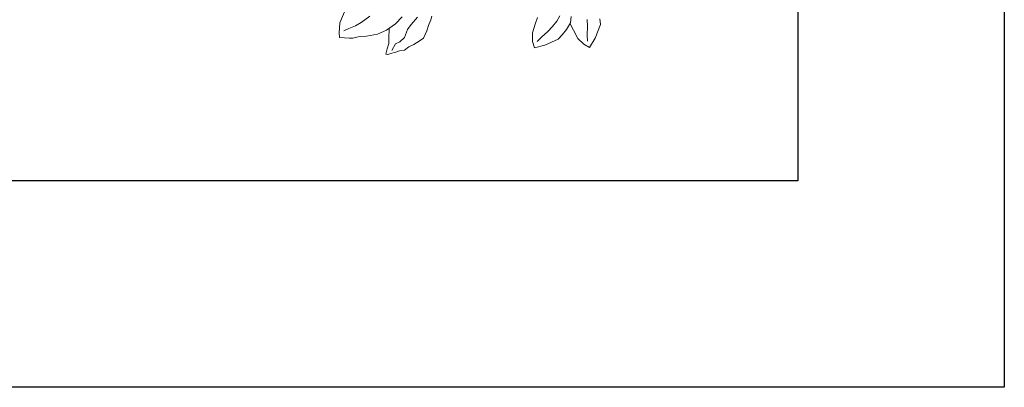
# Model space of a CAD drawing. Header units: millimetres. Extents: x 0 to 11.7, y 0 to 17.
# Tile 16 of 31: x 10.4 to 11.7, y 0 to 0.5. Entities that reach past the tile are written whole.
import ezdxf

# ---------------------------------------------------------------- set-up
doc = ezdxf.new("R2010")
doc.units = ezdxf.units.MM
doc.layers.add('_cerramiento', color=251, linetype='Continuous', lineweight=25)
doc.layers.add('vegetacion', color=85, linetype='Continuous', lineweight=0)

# ---------------------------------------------------------------- blocks, each defined once
blk = doc.blocks.new('MACETA1-P')
for p, q in [((0.4342, 0.275), (0.442, 0.275)), ((0.442, 0.275), (0.46, 0.2662)), ((0.4337, 0.2578), (0.443, 0.2574)), ((0.443, 0.2574), (0.4545, 0.2555)), ((0.4545, 0.2555), (0.4628, 0.2551)), ((0.46, 0.2662), (0.4716, 0.2574)), ((0.4716, 0.2574), (0.4665, 0.25)), ((0.4578, 0.2426), (0.4462, 0.2379)), ((0.4665, 0.25), (0.4578, 0.2426)), ((0.4276, 0.2364), (0.4358, 0.2348)), ((0.4358, 0.2348), (0.4446, 0.2285)), ((0.4374, 0.2343), (0.4365, 0.2342)), ((0.4462, 0.2379), (0.4374, 0.2343)), ((0.4446, 0.2285), (0.4508, 0.2217)), ((0.425, 0.2214), (0.4318, 0.2164)), ((0.4318, 0.2164), (0.4384, 0.2099)), ((0.4508, 0.2217), (0.4563, 0.2161)), ((0.4563, 0.2161), (0.4629, 0.1972)), ((0.4384, 0.2099), (0.4446, 0.203)), ((0.4446, 0.203), (0.4514, 0.1936)), ((0.4331, 0.187), (0.4243, 0.1907)), ((0.4514, 0.1936), (0.457, 0.1874)), ((0.4629, 0.1972), (0.4648, 0.1828)), ((0.4446, 0.1821), (0.4331, 0.187)), ((0.456, 0.1812), (0.4446, 0.1821)), ((0.4648, 0.1828), (0.456, 0.1812)), ((0.409, 0.0483), (0.4136, 0.0466)), ((0.4136, 0.0466), (0.4211, 0.0424)), ((0.4211, 0.0424), (0.4279, 0.0395)), ((0.4086, 0.0286), (0.4174, 0.0195)), ((0.4279, 0.0395), (0.4378, 0.034)), ((0.4378, 0.034), (0.4412, 0.0278)), ((0.4412, 0.0278), (0.445, 0.0203)), ((0.4174, 0.0195), (0.4237, 0.0136)), ((0.4237, 0.0136), (0.4341, 0.0086)), ((0.445, 0.0203), (0.4475, 0.0132)), ((0.4146, -0.0019), (0.4058, 0.0081)), ((0.4341, 0.0086), (0.4395, 0.0019)), ((0.4395, 0.0019), (0.4416, -0.0044)), ((0.4475, 0.0132), (0.4512, 0.0069)), ((0.4512, 0.0069), (0.4516, 0.0002)), ((0.4516, 0.0002), (0.4533, -0.0065)), ((0.4146, -0.0019), (0.422, -0.0148)), ((0.4196, -0.0107), (0.4211, -0.0111)), ((0.4211, -0.0111), (0.4328, -0.0127)), ((0.4328, -0.0127), (0.4404, -0.0132)), ((0.4404, -0.0132), (0.4475, -0.0161)), ((0.4416, -0.0044), (0.45, -0.0102)), ((0.4533, -0.0065), (0.4538, -0.0107)), ((0.4538, -0.0107), (0.4552, -0.0159)), ((0.422, -0.0148), (0.4262, -0.0274)), ((0.4475, -0.0161), (0.4542, -0.0186)), ((0.4542, -0.0186), (0.4552, -0.0159)), ((0.4011, -0.0353), (0.4082, -0.0478)), ((0.4262, -0.0274), (0.4274, -0.0424)), ((0.4082, -0.0478), (0.4119, -0.0562)), ((0.4274, -0.0424), (0.4274, -0.0541)), ((0.3866, -0.0663), (0.4062, -0.0767)), ((0.4119, -0.0562), (0.4149, -0.0654)), ((0.4149, -0.0654), (0.4174, -0.0725)), ((0.4259, -0.0792), (0.4279, -0.0658)), ((0.4274, -0.0541), (0.4283, -0.0612)), ((0.4283, -0.0612), (0.4279, -0.0658)), ((0.4062, -0.0767), (0.4196, -0.0792)), ((0.4196, -0.0792), (0.4259, -0.0792))]:
    blk.add_line(p, q)

msp = doc.modelspace()

# ---------------------------------------------------------------- linework, layer by layer
at = {"layer": '_cerramiento'}
for p, q in [((11.6892, 11.773), (11.6892, 0)), ((11.4092, 11.7015), (11.4092, 0.28)), ((11.4092, 0.28), (8.4985, 0.28)), ((11.6892, 0), (8.4985, 0))]:
    msp.add_line(p, q, dxfattribs=at)

# ---------------------------------------------------------------- block references
at = {"layer": 'vegetacion', "rotation": 275.4741994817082}
msp.add_blockref('MACETA1-P', (10.8254, 0.9061), dxfattribs=at)

doc.saveas('drawing.dxf')
